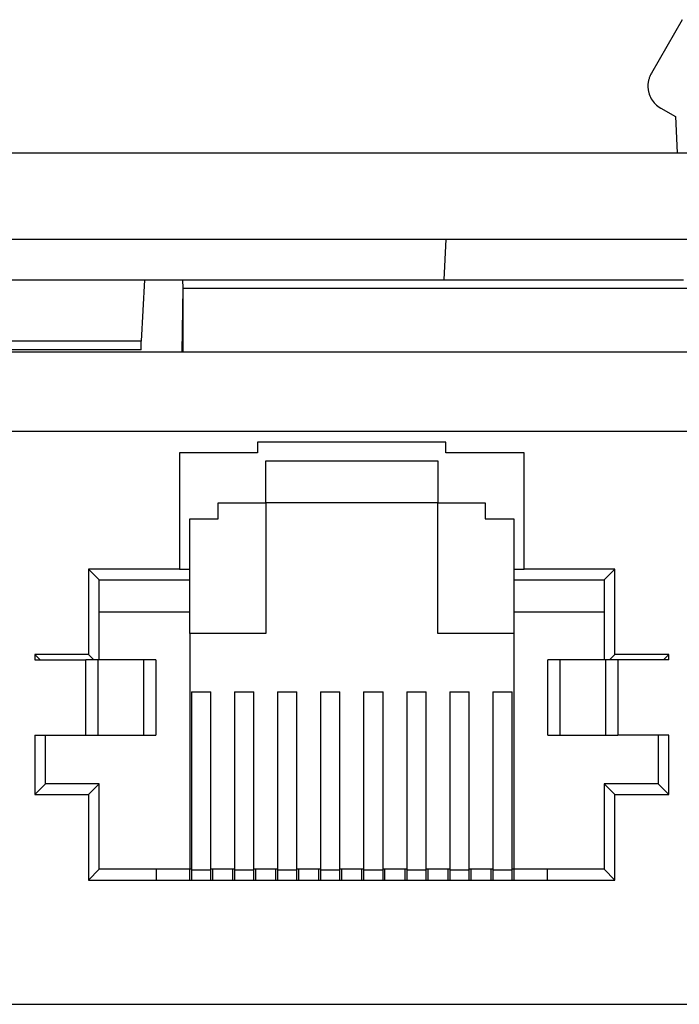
# Model space of a CAD drawing. Header units: inches. Extents: x -16 to 112, y -185 to -38.
# Tile 20 of 21: x 93 to 105, y -56 to -38. Entities that reach past the tile are written whole.
import ezdxf

# ---------------------------------------------------------------- set-up
doc = ezdxf.new("R2010")
doc.units = ezdxf.units.IN
doc.header["$MEASUREMENT"] = 0

# ---------------------------------------------------------------- blocks, each defined once
blk = doc.blocks.new('block 793')
at = {"color": 7, "lineweight": 25}
blk.add_lwpolyline([(91.843, -56.476), (106.604, -56.476)], dxfattribs=at)
blk = doc.blocks.new('block 900')
at = {"color": 7, "lineweight": 25}
blk.add_lwpolyline([(105.208, -52.514), (105.208, -51.396)], dxfattribs=at)
blk = doc.blocks.new('block 901')
at = {"color": 7, "lineweight": 25}
blk.add_lwpolyline([(105.208, -51.396), (104.245, -51.396)], dxfattribs=at)
blk = doc.blocks.new('block 902')
at = {"color": 7, "lineweight": 25}
blk.add_lwpolyline([(104.245, -49.974), (104.245, -51.396)], dxfattribs=at)
blk = doc.blocks.new('block 903')
at = {"color": 7, "lineweight": 25}
blk.add_lwpolyline([(105.208, -49.974), (104.245, -49.974)], dxfattribs=at)
blk = doc.blocks.new('block 904')
at = {"color": 7, "lineweight": 25}
blk.add_lwpolyline([(105.208, -49.974), (105.208, -49.872)], dxfattribs=at)
blk = doc.blocks.new('block 905')
at = {"color": 7, "lineweight": 25}
blk.add_lwpolyline([(105.208, -49.872), (104.192, -49.872)], dxfattribs=at)
blk = doc.blocks.new('block 906')
at = {"color": 7, "lineweight": 25}
blk.add_lwpolyline([(104.192, -49.872), (104.192, -48.257)], dxfattribs=at)
blk = doc.blocks.new('block 907')
at = {"color": 7, "lineweight": 25}
blk.add_lwpolyline([(104.192, -48.257), (102.475, -48.257)], dxfattribs=at)
blk = doc.blocks.new('block 908')
at = {"color": 7, "lineweight": 25}
blk.add_lwpolyline([(102.475, -48.257), (102.475, -46.062)], dxfattribs=at)
blk = doc.blocks.new('block 909')
at = {"color": 7, "lineweight": 25}
blk.add_lwpolyline([(102.475, -46.062), (101.001, -46.062)], dxfattribs=at)
blk = doc.blocks.new('block 910')
at = {"color": 7, "lineweight": 25}
blk.add_lwpolyline([(101.001, -46.062), (101.001, -45.859)], dxfattribs=at)
blk = doc.blocks.new('block 911')
at = {"color": 7, "lineweight": 25}
blk.add_lwpolyline([(101.001, -45.859), (97.446, -45.859)], dxfattribs=at)
blk = doc.blocks.new('block 912')
at = {"color": 7, "lineweight": 25}
blk.add_lwpolyline([(97.446, -45.859), (97.446, -46.062)], dxfattribs=at)
blk = doc.blocks.new('block 913')
at = {"color": 7, "lineweight": 25}
blk.add_lwpolyline([(97.446, -46.062), (95.972, -46.062)], dxfattribs=at)
blk = doc.blocks.new('block 914')
at = {"color": 7, "lineweight": 25}
blk.add_lwpolyline([(95.972, -46.062), (95.972, -48.257)], dxfattribs=at)
blk = doc.blocks.new('block 915')
at = {"color": 7, "lineweight": 25}
blk.add_lwpolyline([(95.972, -48.257), (94.255, -48.257)], dxfattribs=at)
blk = doc.blocks.new('block 916')
at = {"color": 7, "lineweight": 25}
blk.add_lwpolyline([(94.255, -48.257), (94.255, -49.872)], dxfattribs=at)
blk = doc.blocks.new('block 917')
at = {"color": 7, "lineweight": 25}
blk.add_lwpolyline([(94.255, -49.872), (93.239, -49.872)], dxfattribs=at)
blk = doc.blocks.new('block 918')
at = {"color": 7, "lineweight": 25}
blk.add_lwpolyline([(93.239, -49.872), (93.239, -49.974)], dxfattribs=at)
blk = doc.blocks.new('block 919')
at = {"color": 7, "lineweight": 25}
blk.add_lwpolyline([(93.239, -49.974), (94.202, -49.974)], dxfattribs=at)
blk = doc.blocks.new('block 920')
at = {"color": 7, "lineweight": 25}
blk.add_lwpolyline([(94.202, -51.396), (94.202, -49.974)], dxfattribs=at)
blk = doc.blocks.new('block 921')
at = {"color": 7, "lineweight": 25}
blk.add_lwpolyline([(93.239, -51.396), (94.202, -51.396)], dxfattribs=at)
blk = doc.blocks.new('block 922')
at = {"color": 7, "lineweight": 25}
blk.add_lwpolyline([(93.239, -51.396), (93.239, -52.514)], dxfattribs=at)
blk = doc.blocks.new('block 923')
at = {"color": 7, "lineweight": 25}
blk.add_lwpolyline([(93.239, -52.514), (94.255, -52.514)], dxfattribs=at)
blk = doc.blocks.new('block 924')
at = {"color": 7, "lineweight": 25}
blk.add_lwpolyline([(94.255, -52.514), (94.255, -54.129)], dxfattribs=at)
blk = doc.blocks.new('block 925')
at = {"color": 7, "lineweight": 25}
blk.add_lwpolyline([(94.255, -54.129), (104.192, -54.129)], dxfattribs=at)
blk = doc.blocks.new('block 926')
at = {"color": 7, "lineweight": 25}
blk.add_lwpolyline([(104.192, -54.129), (104.192, -52.514)], dxfattribs=at)
blk = doc.blocks.new('block 927')
at = {"color": 7, "lineweight": 25}
blk.add_lwpolyline([(104.192, -52.514), (105.208, -52.514)], dxfattribs=at)
blk = doc.blocks.new('block 928')
at = {"color": 7, "lineweight": 25}
blk.add_lwpolyline([(92.67, -45.656), (105.777, -45.656)], dxfattribs=at)
blk = doc.blocks.new('block 931')
at = {"color": 7, "lineweight": 25}
blk.add_lwpolyline([(104.245, -49.974), (104.018, -49.974)], dxfattribs=at)
blk = doc.blocks.new('block 932')
at = {"color": 7, "lineweight": 25}
blk.add_lwpolyline([(104.018, -51.396), (104.245, -51.396)], dxfattribs=at)
blk = doc.blocks.new('block 933')
at = {"color": 7, "lineweight": 25}
blk.add_lwpolyline([(104.018, -51.396), (104.018, -49.974)], dxfattribs=at)
blk = doc.blocks.new('block 934')
at = {"color": 7, "lineweight": 25}
blk.add_lwpolyline([(94.429, -49.974), (94.202, -49.974)], dxfattribs=at)
blk = doc.blocks.new('block 935')
at = {"color": 7, "lineweight": 25}
blk.add_lwpolyline([(94.429, -49.974), (94.429, -51.396)], dxfattribs=at)
blk = doc.blocks.new('block 936')
at = {"color": 7, "lineweight": 25}
blk.add_lwpolyline([(94.202, -51.396), (94.429, -51.396)], dxfattribs=at)
blk = doc.blocks.new('block 937')
at = {"color": 7, "lineweight": 25}
blk.add_lwpolyline([(95.297, -51.396), (95.297, -49.974)], dxfattribs=at)
blk = doc.blocks.new('block 938')
at = {"color": 7, "lineweight": 25}
blk.add_lwpolyline([(95.297, -49.974), (94.429, -49.974)], dxfattribs=at)
blk = doc.blocks.new('block 939')
at = {"color": 7, "lineweight": 25}
blk.add_lwpolyline([(94.429, -51.396), (95.297, -51.396)], dxfattribs=at)
blk = doc.blocks.new('block 940')
at = {"color": 7, "lineweight": 25}
blk.add_lwpolyline([(103.15, -49.974), (103.15, -51.396)], dxfattribs=at)
blk = doc.blocks.new('block 941')
at = {"color": 7, "lineweight": 25}
blk.add_lwpolyline([(104.018, -49.974), (103.15, -49.974)], dxfattribs=at)
blk = doc.blocks.new('block 942')
at = {"color": 7, "lineweight": 25}
blk.add_lwpolyline([(103.15, -51.396), (104.018, -51.396)], dxfattribs=at)
blk = doc.blocks.new('block 1051')
at = {"color": 7, "lineweight": 25}
blk.add_lwpolyline([(94.458, -53.926), (94.255, -54.129)], dxfattribs=at)
blk = doc.blocks.new('block 1052')
at = {"color": 7, "lineweight": 25}
blk.add_lwpolyline([(95.535, -53.926), (94.458, -53.926)], dxfattribs=at)
blk = doc.blocks.new('block 1053')
at = {"color": 7, "lineweight": 25}
blk.add_lwpolyline([(95.535, -54.129), (95.535, -53.926)], dxfattribs=at)
blk = doc.blocks.new('block 1054')
at = {"color": 7, "lineweight": 25}
blk.add_lwpolyline([(103.988, -53.926), (104.192, -54.129)], dxfattribs=at)
blk = doc.blocks.new('block 1055')
at = {"color": 7, "lineweight": 25}
blk.add_lwpolyline([(102.912, -53.926), (102.912, -54.129)], dxfattribs=at)
blk = doc.blocks.new('block 1056')
at = {"color": 7, "lineweight": 25}
blk.add_lwpolyline([(103.988, -53.926), (102.912, -53.926)], dxfattribs=at)
blk = doc.blocks.new('block 1057')
at = {"color": 7, "lineweight": 25}
blk.add_lwpolyline([(103.988, -52.311), (103.988, -53.926)], dxfattribs=at)
blk = doc.blocks.new('block 1058')
at = {"color": 7, "lineweight": 25}
blk.add_lwpolyline([(103.988, -52.311), (104.192, -52.514)], dxfattribs=at)
blk = doc.blocks.new('block 1059')
at = {"color": 7, "lineweight": 25}
blk.add_lwpolyline([(94.458, -52.311), (94.255, -52.514)], dxfattribs=at)
blk = doc.blocks.new('block 1060')
at = {"color": 7, "lineweight": 25}
blk.add_lwpolyline([(94.458, -53.926), (94.458, -52.311)], dxfattribs=at)
blk = doc.blocks.new('block 1061')
at = {"color": 7, "lineweight": 25}
blk.add_lwpolyline([(93.341, -49.974), (93.239, -49.872)], dxfattribs=at)
blk = doc.blocks.new('block 1062')
at = {"color": 7, "lineweight": 25}
blk.add_lwpolyline([(93.442, -52.311), (93.442, -51.396)], dxfattribs=at)
blk = doc.blocks.new('block 1063')
at = {"color": 7, "lineweight": 25}
blk.add_lwpolyline([(93.442, -52.311), (93.239, -52.514)], dxfattribs=at)
blk = doc.blocks.new('block 1064')
at = {"color": 7, "lineweight": 25}
blk.add_lwpolyline([(105.004, -52.311), (105.208, -52.514)], dxfattribs=at)
blk = doc.blocks.new('block 1065')
at = {"color": 7, "lineweight": 25}
blk.add_lwpolyline([(105.004, -51.396), (105.004, -52.311)], dxfattribs=at)
blk = doc.blocks.new('block 1066')
at = {"color": 7, "lineweight": 25}
blk.add_lwpolyline([(105.106, -49.974), (105.208, -49.872)], dxfattribs=at)
blk = doc.blocks.new('block 1067')
at = {"color": 7, "lineweight": 25}
blk.add_lwpolyline([(105.004, -52.311), (103.988, -52.311)], dxfattribs=at)
blk = doc.blocks.new('block 1068')
at = {"color": 7, "lineweight": 25}
blk.add_lwpolyline([(94.458, -52.311), (93.442, -52.311)], dxfattribs=at)
blk = doc.blocks.new('block 1069')
at = {"color": 7, "lineweight": 25}
blk.add_lwpolyline([(94.357, -49.974), (94.255, -49.872)], dxfattribs=at)
blk = doc.blocks.new('block 1070')
at = {"color": 7, "lineweight": 25}
blk.add_lwpolyline([(94.458, -48.46), (94.255, -48.257)], dxfattribs=at)
blk = doc.blocks.new('block 1071')
at = {"color": 7, "lineweight": 25}
blk.add_lwpolyline([(94.458, -49.974), (94.458, -48.46)], dxfattribs=at)
blk = doc.blocks.new('block 1072')
at = {"color": 7, "lineweight": 25}
blk.add_lwpolyline([(104.09, -49.974), (104.192, -49.872)], dxfattribs=at)
blk = doc.blocks.new('block 1073')
at = {"color": 7, "lineweight": 25}
blk.add_lwpolyline([(103.988, -48.46), (103.988, -49.974)], dxfattribs=at)
blk = doc.blocks.new('block 1074')
at = {"color": 7, "lineweight": 25}
blk.add_lwpolyline([(103.988, -48.46), (104.192, -48.257)], dxfattribs=at)
blk = doc.blocks.new('block 1075')
at = {"color": 7, "lineweight": 25}
blk.add_lwpolyline([(102.282, -48.257), (102.475, -48.257)], dxfattribs=at)
blk = doc.blocks.new('block 1076')
at = {"color": 7, "lineweight": 25}
blk.add_lwpolyline([(101.743, -47.007), (101.743, -47.312)], dxfattribs=at)
blk = doc.blocks.new('block 1077')
at = {"color": 7, "lineweight": 25}
blk.add_lwpolyline([(100.849, -47.007), (101.743, -47.007)], dxfattribs=at)
blk = doc.blocks.new('block 1078')
at = {"color": 7, "lineweight": 25}
blk.add_lwpolyline([(100.849, -46.215), (100.849, -47.007)], dxfattribs=at)
blk = doc.blocks.new('block 1079')
at = {"color": 7, "lineweight": 25}
blk.add_lwpolyline([(97.598, -46.215), (100.849, -46.215)], dxfattribs=at)
blk = doc.blocks.new('block 1080')
at = {"color": 7, "lineweight": 25}
blk.add_lwpolyline([(97.598, -47.007), (97.598, -46.215)], dxfattribs=at)
blk = doc.blocks.new('block 1081')
at = {"color": 7, "lineweight": 25}
blk.add_lwpolyline([(96.704, -47.007), (97.598, -47.007)], dxfattribs=at)
blk = doc.blocks.new('block 1082')
at = {"color": 7, "lineweight": 25}
blk.add_lwpolyline([(96.704, -47.312), (96.704, -47.007)], dxfattribs=at)
blk = doc.blocks.new('block 1083')
at = {"color": 7, "lineweight": 25}
blk.add_lwpolyline([(96.165, -47.312), (96.704, -47.312)], dxfattribs=at)
blk = doc.blocks.new('block 1084')
at = {"color": 7, "lineweight": 25}
blk.add_lwpolyline([(96.165, -48.257), (96.165, -47.312)], dxfattribs=at)
blk = doc.blocks.new('block 1085')
at = {"color": 7, "lineweight": 25}
blk.add_lwpolyline([(95.972, -48.257), (96.165, -48.257)], dxfattribs=at)
blk = doc.blocks.new('block 1086')
at = {"color": 7, "lineweight": 25}
blk.add_lwpolyline([(102.282, -47.312), (102.282, -48.257)], dxfattribs=at)
blk = doc.blocks.new('block 1087')
at = {"color": 7, "lineweight": 25}
blk.add_lwpolyline([(101.743, -47.312), (102.282, -47.312)], dxfattribs=at)
blk = doc.blocks.new('block 1088')
at = {"color": 7, "lineweight": 25}
blk.add_lwpolyline([(96.165, -48.46), (96.165, -48.257)], dxfattribs=at)
blk = doc.blocks.new('block 1089')
at = {"color": 7, "lineweight": 25}
blk.add_lwpolyline([(94.458, -48.46), (96.165, -48.46)], dxfattribs=at)
blk = doc.blocks.new('block 1090')
at = {"color": 7, "lineweight": 25}
blk.add_lwpolyline([(102.282, -48.46), (103.988, -48.46)], dxfattribs=at)
blk = doc.blocks.new('block 1091')
at = {"color": 7, "lineweight": 25}
blk.add_lwpolyline([(102.282, -48.257), (102.282, -48.46)], dxfattribs=at)
blk = doc.blocks.new('block 1092')
at = {"color": 7, "lineweight": 25}
blk.add_lwpolyline([(95.525, -49.974), (95.525, -51.396)], dxfattribs=at)
blk = doc.blocks.new('block 1093')
at = {"color": 7, "lineweight": 25}
blk.add_lwpolyline([(95.525, -49.974), (95.297, -49.974)], dxfattribs=at)
blk = doc.blocks.new('block 1094')
at = {"color": 7, "lineweight": 25}
blk.add_lwpolyline([(95.297, -51.396), (95.525, -51.396)], dxfattribs=at)
blk = doc.blocks.new('block 1095')
at = {"color": 7, "lineweight": 25}
blk.add_lwpolyline([(102.922, -51.396), (102.922, -49.974)], dxfattribs=at)
blk = doc.blocks.new('block 1096')
at = {"color": 7, "lineweight": 25}
blk.add_lwpolyline([(103.15, -49.974), (102.922, -49.974)], dxfattribs=at)
blk = doc.blocks.new('block 1097')
at = {"color": 7, "lineweight": 25}
blk.add_lwpolyline([(102.922, -51.396), (103.15, -51.396)], dxfattribs=at)
blk = doc.blocks.new('block 1098')
at = {"color": 7, "lineweight": 25}
blk.add_lwpolyline([(97.405, -53.926), (97.405, -54.129)], dxfattribs=at)
blk = doc.blocks.new('block 1099')
at = {"color": 7, "lineweight": 25}
blk.add_lwpolyline([(97.791, -54.129), (97.791, -53.926)], dxfattribs=at)
blk = doc.blocks.new('block 1100')
at = {"color": 7, "lineweight": 25}
blk.add_lwpolyline([(97.791, -53.926), (97.405, -53.926)], dxfattribs=at)
blk = doc.blocks.new('block 1101')
at = {"color": 7, "lineweight": 25}
blk.add_lwpolyline([(96.165, -54.129), (96.165, -53.926)], dxfattribs=at)
blk = doc.blocks.new('block 1102')
at = {"color": 7, "lineweight": 25}
blk.add_lwpolyline([(96.165, -53.926), (95.535, -53.926)], dxfattribs=at)
blk = doc.blocks.new('block 1103')
at = {"color": 7, "lineweight": 25}
blk.add_lwpolyline([(96.978, -54.129), (96.978, -53.926)], dxfattribs=at)
blk = doc.blocks.new('block 1104')
at = {"color": 7, "lineweight": 25}
blk.add_lwpolyline([(96.592, -53.926), (96.592, -54.129)], dxfattribs=at)
blk = doc.blocks.new('block 1105')
at = {"color": 7, "lineweight": 25}
blk.add_lwpolyline([(96.978, -53.926), (96.592, -53.926)], dxfattribs=at)
blk = doc.blocks.new('block 1106')
at = {"color": 7, "lineweight": 25}
blk.add_lwpolyline([(102.282, -53.926), (102.282, -54.129)], dxfattribs=at)
blk = doc.blocks.new('block 1107')
at = {"color": 7, "lineweight": 25}
blk.add_lwpolyline([(102.912, -53.926), (102.282, -53.926)], dxfattribs=at)
blk = doc.blocks.new('block 1108')
at = {"color": 7, "lineweight": 25}
blk.add_lwpolyline([(99.03, -53.926), (99.03, -54.129)], dxfattribs=at)
blk = doc.blocks.new('block 1109')
at = {"color": 7, "lineweight": 25}
blk.add_lwpolyline([(99.416, -54.129), (99.416, -53.926)], dxfattribs=at)
blk = doc.blocks.new('block 1110')
at = {"color": 7, "lineweight": 25}
blk.add_lwpolyline([(99.416, -53.926), (99.03, -53.926)], dxfattribs=at)
blk = doc.blocks.new('block 1111')
at = {"color": 7, "lineweight": 25}
blk.add_lwpolyline([(101.469, -53.926), (101.469, -54.129)], dxfattribs=at)
blk = doc.blocks.new('block 1112')
at = {"color": 7, "lineweight": 25}
blk.add_lwpolyline([(101.855, -54.129), (101.855, -53.926)], dxfattribs=at)
blk = doc.blocks.new('block 1113')
at = {"color": 7, "lineweight": 25}
blk.add_lwpolyline([(101.855, -53.926), (101.469, -53.926)], dxfattribs=at)
blk = doc.blocks.new('block 1114')
at = {"color": 7, "lineweight": 25}
blk.add_lwpolyline([(100.229, -54.129), (100.229, -53.926)], dxfattribs=at)
blk = doc.blocks.new('block 1115')
at = {"color": 7, "lineweight": 25}
blk.add_lwpolyline([(99.843, -53.926), (99.843, -54.129)], dxfattribs=at)
blk = doc.blocks.new('block 1116')
at = {"color": 7, "lineweight": 25}
blk.add_lwpolyline([(100.229, -53.926), (99.843, -53.926)], dxfattribs=at)
blk = doc.blocks.new('block 1117')
at = {"color": 7, "lineweight": 25}
blk.add_lwpolyline([(101.042, -54.129), (101.042, -53.926)], dxfattribs=at)
blk = doc.blocks.new('block 1118')
at = {"color": 7, "lineweight": 25}
blk.add_lwpolyline([(100.656, -53.926), (100.656, -54.129)], dxfattribs=at)
blk = doc.blocks.new('block 1119')
at = {"color": 7, "lineweight": 25}
blk.add_lwpolyline([(101.042, -53.926), (100.656, -53.926)], dxfattribs=at)
blk = doc.blocks.new('block 1120')
at = {"color": 7, "lineweight": 25}
blk.add_lwpolyline([(98.218, -53.926), (98.218, -54.129)], dxfattribs=at)
blk = doc.blocks.new('block 1121')
at = {"color": 7, "lineweight": 25}
blk.add_lwpolyline([(98.604, -54.129), (98.604, -53.926)], dxfattribs=at)
blk = doc.blocks.new('block 1122')
at = {"color": 7, "lineweight": 25}
blk.add_lwpolyline([(98.604, -53.926), (98.218, -53.926)], dxfattribs=at)
blk = doc.blocks.new('block 1123')
at = {"color": 7, "lineweight": 25}
blk.add_lwpolyline([(98.634, -53.94), (99, -53.94)], dxfattribs=at)
blk = doc.blocks.new('block 1124')
at = {"color": 7, "lineweight": 25}
blk.add_lwpolyline([(98.634, -53.94), (98.634, -54.129)], dxfattribs=at)
blk = doc.blocks.new('block 1125')
at = {"color": 7, "lineweight": 25}
blk.add_lwpolyline([(99, -54.129), (99, -53.94)], dxfattribs=at)
blk = doc.blocks.new('block 1126')
at = {"color": 7, "lineweight": 25}
blk.add_lwpolyline([(97.821, -53.94), (98.187, -53.94)], dxfattribs=at)
blk = doc.blocks.new('block 1127')
at = {"color": 7, "lineweight": 25}
blk.add_lwpolyline([(98.187, -54.129), (98.187, -53.94)], dxfattribs=at)
blk = doc.blocks.new('block 1128')
at = {"color": 7, "lineweight": 25}
blk.add_lwpolyline([(97.821, -53.94), (97.821, -54.129)], dxfattribs=at)
blk = doc.blocks.new('block 1129')
at = {"color": 7, "lineweight": 25}
blk.add_lwpolyline([(101.073, -53.94), (101.438, -53.94)], dxfattribs=at)
blk = doc.blocks.new('block 1130')
at = {"color": 7, "lineweight": 25}
blk.add_lwpolyline([(101.438, -54.129), (101.438, -53.94)], dxfattribs=at)
blk = doc.blocks.new('block 1131')
at = {"color": 7, "lineweight": 25}
blk.add_lwpolyline([(101.073, -53.94), (101.073, -54.129)], dxfattribs=at)
blk = doc.blocks.new('block 1132')
at = {"color": 7, "lineweight": 25}
blk.add_lwpolyline([(101.885, -53.94), (102.251, -53.94)], dxfattribs=at)
blk = doc.blocks.new('block 1133')
at = {"color": 7, "lineweight": 25}
blk.add_lwpolyline([(102.251, -54.129), (102.251, -53.94)], dxfattribs=at)
blk = doc.blocks.new('block 1134')
at = {"color": 7, "lineweight": 25}
blk.add_lwpolyline([(101.885, -53.94), (101.885, -54.129)], dxfattribs=at)
blk = doc.blocks.new('block 1135')
at = {"color": 7, "lineweight": 25}
blk.add_lwpolyline([(99.447, -53.94), (99.813, -53.94)], dxfattribs=at)
blk = doc.blocks.new('block 1136')
at = {"color": 7, "lineweight": 25}
blk.add_lwpolyline([(99.447, -53.94), (99.447, -54.129)], dxfattribs=at)
blk = doc.blocks.new('block 1137')
at = {"color": 7, "lineweight": 25}
blk.add_lwpolyline([(99.813, -54.129), (99.813, -53.94)], dxfattribs=at)
blk = doc.blocks.new('block 1138')
at = {"color": 7, "lineweight": 25}
blk.add_lwpolyline([(97.009, -53.94), (97.374, -53.94)], dxfattribs=at)
blk = doc.blocks.new('block 1139')
at = {"color": 7, "lineweight": 25}
blk.add_lwpolyline([(97.374, -54.129), (97.374, -53.94)], dxfattribs=at)
blk = doc.blocks.new('block 1140')
at = {"color": 7, "lineweight": 25}
blk.add_lwpolyline([(97.009, -53.94), (97.009, -54.129)], dxfattribs=at)
blk = doc.blocks.new('block 1141')
at = {"color": 7, "lineweight": 25}
blk.add_lwpolyline([(100.26, -53.94), (100.626, -53.94)], dxfattribs=at)
blk = doc.blocks.new('block 1142')
at = {"color": 7, "lineweight": 25}
blk.add_lwpolyline([(100.626, -54.129), (100.626, -53.94)], dxfattribs=at)
blk = doc.blocks.new('block 1143')
at = {"color": 7, "lineweight": 25}
blk.add_lwpolyline([(100.26, -53.94), (100.26, -54.129)], dxfattribs=at)
blk = doc.blocks.new('block 1144')
at = {"color": 7, "lineweight": 25}
blk.add_lwpolyline([(96.196, -53.94), (96.562, -53.94)], dxfattribs=at)
blk = doc.blocks.new('block 1145')
at = {"color": 7, "lineweight": 25}
blk.add_lwpolyline([(96.196, -53.94), (96.196, -54.129)], dxfattribs=at)
blk = doc.blocks.new('block 1146')
at = {"color": 7, "lineweight": 25}
blk.add_lwpolyline([(96.562, -54.129), (96.562, -53.94)], dxfattribs=at)
blk = doc.blocks.new('block 1153')
at = {"color": 7, "lineweight": 25}
blk.add_lwpolyline([(97.009, -50.573), (97.374, -50.573)], dxfattribs=at)
blk = doc.blocks.new('block 1154')
at = {"color": 7, "lineweight": 25}
blk.add_lwpolyline([(97.374, -53.94), (97.374, -50.573)], dxfattribs=at)
blk = doc.blocks.new('block 1155')
at = {"color": 7, "lineweight": 25}
blk.add_lwpolyline([(97.009, -50.573), (97.009, -53.94)], dxfattribs=at)
blk = doc.blocks.new('block 1156')
at = {"color": 7, "lineweight": 25}
blk.add_lwpolyline([(98.634, -50.573), (99, -50.573)], dxfattribs=at)
blk = doc.blocks.new('block 1157')
at = {"color": 7, "lineweight": 25}
blk.add_lwpolyline([(98.634, -50.573), (98.634, -53.94)], dxfattribs=at)
blk = doc.blocks.new('block 1158')
at = {"color": 7, "lineweight": 25}
blk.add_lwpolyline([(99, -53.94), (99, -50.573)], dxfattribs=at)
blk = doc.blocks.new('block 1159')
at = {"color": 7, "lineweight": 25}
blk.add_lwpolyline([(100.26, -50.573), (100.626, -50.573)], dxfattribs=at)
blk = doc.blocks.new('block 1160')
at = {"color": 7, "lineweight": 25}
blk.add_lwpolyline([(100.626, -53.94), (100.626, -50.573)], dxfattribs=at)
blk = doc.blocks.new('block 1161')
at = {"color": 7, "lineweight": 25}
blk.add_lwpolyline([(100.26, -50.573), (100.26, -53.94)], dxfattribs=at)
blk = doc.blocks.new('block 1162')
at = {"color": 7, "lineweight": 25}
blk.add_lwpolyline([(96.196, -50.573), (96.562, -50.573)], dxfattribs=at)
blk = doc.blocks.new('block 1163')
at = {"color": 7, "lineweight": 25}
blk.add_lwpolyline([(96.196, -50.573), (96.196, -53.94)], dxfattribs=at)
blk = doc.blocks.new('block 1164')
at = {"color": 7, "lineweight": 25}
blk.add_lwpolyline([(96.562, -53.94), (96.562, -50.573)], dxfattribs=at)
blk = doc.blocks.new('block 1165')
at = {"color": 7, "lineweight": 25}
blk.add_lwpolyline([(99.447, -50.573), (99.813, -50.573)], dxfattribs=at)
blk = doc.blocks.new('block 1166')
at = {"color": 7, "lineweight": 25}
blk.add_lwpolyline([(99.447, -50.573), (99.447, -53.94)], dxfattribs=at)
blk = doc.blocks.new('block 1167')
at = {"color": 7, "lineweight": 25}
blk.add_lwpolyline([(99.813, -53.94), (99.813, -50.573)], dxfattribs=at)
blk = doc.blocks.new('block 1168')
at = {"color": 7, "lineweight": 25}
blk.add_lwpolyline([(97.821, -50.573), (98.187, -50.573)], dxfattribs=at)
blk = doc.blocks.new('block 1169')
at = {"color": 7, "lineweight": 25}
blk.add_lwpolyline([(98.187, -53.94), (98.187, -50.573)], dxfattribs=at)
blk = doc.blocks.new('block 1170')
at = {"color": 7, "lineweight": 25}
blk.add_lwpolyline([(97.821, -50.573), (97.821, -53.94)], dxfattribs=at)
blk = doc.blocks.new('block 1171')
at = {"color": 7, "lineweight": 25}
blk.add_lwpolyline([(101.885, -50.573), (102.251, -50.573)], dxfattribs=at)
blk = doc.blocks.new('block 1172')
at = {"color": 7, "lineweight": 25}
blk.add_lwpolyline([(102.251, -53.94), (102.251, -50.573)], dxfattribs=at)
blk = doc.blocks.new('block 1173')
at = {"color": 7, "lineweight": 25}
blk.add_lwpolyline([(101.885, -50.573), (101.885, -53.94)], dxfattribs=at)
blk = doc.blocks.new('block 1174')
at = {"color": 7, "lineweight": 25}
blk.add_lwpolyline([(101.073, -50.573), (101.438, -50.573)], dxfattribs=at)
blk = doc.blocks.new('block 1175')
at = {"color": 7, "lineweight": 25}
blk.add_lwpolyline([(101.438, -53.94), (101.438, -50.573)], dxfattribs=at)
blk = doc.blocks.new('block 1176')
at = {"color": 7, "lineweight": 25}
blk.add_lwpolyline([(101.073, -50.573), (101.073, -53.94)], dxfattribs=at)
blk = doc.blocks.new('block 1309')
at = {"color": 7, "lineweight": 25}
blk.add_lwpolyline([(101.469, -53.926), (101.438, -53.926)], dxfattribs=at)
blk = doc.blocks.new('block 1310')
at = {"color": 7, "lineweight": 25}
blk.add_lwpolyline([(101.073, -53.926), (101.042, -53.926)], dxfattribs=at)
blk = doc.blocks.new('block 1311')
at = {"color": 7, "lineweight": 25}
blk.add_lwpolyline([(100.656, -53.926), (100.626, -53.926)], dxfattribs=at)
blk = doc.blocks.new('block 1312')
at = {"color": 7, "lineweight": 25}
blk.add_lwpolyline([(100.26, -53.926), (100.229, -53.926)], dxfattribs=at)
blk = doc.blocks.new('block 1313')
at = {"color": 7, "lineweight": 25}
blk.add_lwpolyline([(97.405, -53.926), (97.374, -53.926)], dxfattribs=at)
blk = doc.blocks.new('block 1314')
at = {"color": 7, "lineweight": 25}
blk.add_lwpolyline([(97.009, -53.926), (96.978, -53.926)], dxfattribs=at)
blk = doc.blocks.new('block 1315')
at = {"color": 7, "lineweight": 25}
blk.add_lwpolyline([(99.843, -53.926), (99.813, -53.926)], dxfattribs=at)
blk = doc.blocks.new('block 1316')
at = {"color": 7, "lineweight": 25}
blk.add_lwpolyline([(99.447, -53.926), (99.416, -53.926)], dxfattribs=at)
blk = doc.blocks.new('block 1317')
at = {"color": 7, "lineweight": 25}
blk.add_lwpolyline([(99.03, -53.926), (99, -53.926)], dxfattribs=at)
blk = doc.blocks.new('block 1318')
at = {"color": 7, "lineweight": 25}
blk.add_lwpolyline([(98.634, -53.926), (98.604, -53.926)], dxfattribs=at)
blk = doc.blocks.new('block 1319')
at = {"color": 7, "lineweight": 25}
blk.add_lwpolyline([(96.592, -53.926), (96.562, -53.926)], dxfattribs=at)
blk = doc.blocks.new('block 1320')
at = {"color": 7, "lineweight": 25}
blk.add_lwpolyline([(96.196, -53.926), (96.165, -53.926)], dxfattribs=at)
blk = doc.blocks.new('block 1321')
at = {"color": 7, "lineweight": 25}
blk.add_lwpolyline([(102.282, -53.926), (102.251, -53.926)], dxfattribs=at)
blk = doc.blocks.new('block 1322')
at = {"color": 7, "lineweight": 25}
blk.add_lwpolyline([(101.885, -53.926), (101.855, -53.926)], dxfattribs=at)
blk = doc.blocks.new('block 1323')
at = {"color": 7, "lineweight": 25}
blk.add_lwpolyline([(98.218, -53.926), (98.187, -53.926)], dxfattribs=at)
blk = doc.blocks.new('block 1324')
at = {"color": 7, "lineweight": 25}
blk.add_lwpolyline([(97.821, -53.926), (97.791, -53.926)], dxfattribs=at)
blk = doc.blocks.new('block 1327')
at = {"color": 7, "lineweight": 25}
blk.add_lwpolyline([(100.849, -49.476), (100.849, -47.007)], dxfattribs=at)
blk = doc.blocks.new('block 1328')
at = {"color": 7, "lineweight": 25}
blk.add_lwpolyline([(102.282, -48.46), (102.282, -49.476)], dxfattribs=at)
blk = doc.blocks.new('block 1329')
at = {"color": 7, "lineweight": 25}
blk.add_lwpolyline([(102.282, -49.476), (100.849, -49.476)], dxfattribs=at)
blk = doc.blocks.new('block 1330')
at = {"color": 7, "lineweight": 25}
blk.add_lwpolyline([(97.598, -47.007), (97.598, -49.476)], dxfattribs=at)
blk = doc.blocks.new('block 1331')
at = {"color": 7, "lineweight": 25}
blk.add_lwpolyline([(96.165, -49.476), (96.165, -48.46)], dxfattribs=at)
blk = doc.blocks.new('block 1332')
at = {"color": 7, "lineweight": 25}
blk.add_lwpolyline([(97.598, -49.476), (96.165, -49.476)], dxfattribs=at)
blk = doc.blocks.new('block 1333')
at = {"color": 7, "lineweight": 25}
blk.add_lwpolyline([(100.849, -47.007), (97.598, -47.007)], dxfattribs=at)
blk = doc.blocks.new('block 1334')
at = {"color": 7, "lineweight": 25}
blk.add_lwpolyline([(96.165, -49.07), (94.458, -49.07)], dxfattribs=at)
blk = doc.blocks.new('block 1335')
at = {"color": 7, "lineweight": 25}
blk.add_lwpolyline([(96.165, -49.476), (96.165, -53.926)], dxfattribs=at)
blk = doc.blocks.new('block 1336')
at = {"color": 7, "lineweight": 25}
blk.add_lwpolyline([(103.988, -49.07), (102.282, -49.07)], dxfattribs=at)
blk = doc.blocks.new('block 1337')
at = {"color": 7, "lineweight": 25}
blk.add_lwpolyline([(102.282, -49.476), (102.282, -53.926)], dxfattribs=at)
blk = doc.blocks.new('block 1518')
at = {"color": 7, "lineweight": 25}
blk.add_lwpolyline([(79.232, -44.153), (107.212, -44.153)], dxfattribs=at)
blk = doc.blocks.new('block 1535')
at = {"color": 7, "lineweight": 25}
blk.add_lwpolyline([(96.02, -44.153), (96.041, -42.956)], dxfattribs=at)
blk = doc.blocks.new('block 1536')
at = {"color": 7, "lineweight": 25}
blk.add_lwpolyline([(95.309, -42.796), (95.249, -43.956)], dxfattribs=at)
blk = doc.blocks.new('block 1537')
at = {"color": 7, "lineweight": 25}
blk.add_lwpolyline([(96.041, -42.956), (96.033, -42.796)], dxfattribs=at)
blk = doc.blocks.new('block 1539')
at = {"color": 7, "lineweight": 25}
blk.add_lwpolyline([(95.249, -43.956), (82.343, -43.956)], dxfattribs=at)
blk = doc.blocks.new('block 1540')
at = {"color": 7, "lineweight": 25}
blk.add_lwpolyline([(95.249, -44.116), (95.249, -43.956)], dxfattribs=at)
blk = doc.blocks.new('block 1541')
at = {"color": 7, "lineweight": 25}
blk.add_lwpolyline([(95.249, -44.116), (82.343, -44.116)], dxfattribs=at)
blk = doc.blocks.new('block 1546')
at = {"color": 7, "lineweight": 25}
blk.add_lwpolyline([(96.041, -42.956), (106.983, -42.956)], dxfattribs=at)
blk = doc.blocks.new('block 1548')
at = {"color": 7, "lineweight": 25}
blk.add_lwpolyline([(96.041, -44.153), (96.041, -42.956)], dxfattribs=at)
blk = doc.blocks.new('block 1600')
at = {"color": 7, "lineweight": 25}
blk.add_lwpolyline([(105.055, -39.552), (105.336, -39.715)], dxfattribs=at)
blk = doc.blocks.new('block 1601')
at = {"color": 7, "lineweight": 25}
blk.add_open_spline([(104.879, -38.897), (104.869, -38.915), (104.859, -38.934), (104.85, -38.954), (104.842, -38.973), (104.835, -38.993), (104.83, -39.013), (104.824, -39.033), (104.82, -39.053), (104.818, -39.073), (104.815, -39.094), (104.814, -39.114), (104.814, -39.135), (104.814, -39.155), (104.815, -39.176), (104.818, -39.197), (104.821, -39.218), (104.825, -39.24), (104.831, -39.261), (104.842, -39.301), (104.858, -39.341), (104.878, -39.378), (104.899, -39.414), (104.923, -39.447), (104.953, -39.475), (104.984, -39.505), (105.019, -39.528), (105.055, -39.552)], degree=3, knots=[0, 0, 0, 0, 1, 1, 1, 2, 2, 2, 3, 3, 3, 4, 4, 4, 5, 5, 5, 6, 6, 6, 7, 7, 7, 8, 8, 8, 9, 9, 9, 9], dxfattribs=at)
blk = doc.blocks.new('block 1602')
at = {"color": 7, "lineweight": 25}
blk.add_lwpolyline([(105.463, -37.884), (104.879, -38.897)], dxfattribs=at)
blk = doc.blocks.new('block 1605')
at = {"color": 7, "lineweight": 25}
blk.add_lwpolyline([(105.336, -39.715), (105.366, -40.396)], dxfattribs=at)
blk = doc.blocks.new('block 1635')
at = {"color": 7, "lineweight": 25}
blk.add_lwpolyline([(48.427, -42.031), (111.624, -42.031)], dxfattribs=at)
blk = doc.blocks.new('block 1636')
at = {"color": 7, "lineweight": 25}
blk.add_lwpolyline([(48.427, -40.396), (111.624, -40.396)], dxfattribs=at)
blk = doc.blocks.new('block 1652')
at = {"color": 7, "lineweight": 25}
blk.add_lwpolyline([(59.086, -42.796), (100.961, -42.796)], dxfattribs=at)
blk = doc.blocks.new('block 1654')
at = {"color": 7, "lineweight": 25}
blk.add_lwpolyline([(101.001, -42.031), (100.961, -42.796)], dxfattribs=at)
blk = doc.blocks.new('block 1667')
at = {"color": 7, "lineweight": 25}
blk.add_lwpolyline([(100.961, -42.796), (105.486, -42.796)], dxfattribs=at)

msp = doc.modelspace()

# ---------------------------------------------------------------- block references
for name in ['block 1602', 'block 1601', 'block 1600', 'block 1605', 'block 1636', 'block 1635', 'block 1654', 'block 1652', 'block 1536', 'block 1537', 'block 1667', 'block 1535', 'block 1546', 'block 1548', 'block 1539', 'block 1540', 'block 1518', 'block 1541', 'block 928', 'block 911', 'block 912', 'block 910', 'block 913', 'block 914', 'block 909', 'block 908', 'block 1079', 'block 1080', 'block 1078', 'block 1081', 'block 1082', 'block 1330', 'block 1333', 'block 1077', 'block 1327', 'block 1076', 'block 1083', 'block 1084', 'block 1087', 'block 1086', 'block 915', 'block 916', 'block 1070', 'block 1085', 'block 1088', 'block 1075', 'block 1091', 'block 907', 'block 1074', 'block 906', 'block 1071', 'block 1089', 'block 1331', 'block 1090', 'block 1328', 'block 1073', 'block 1334', 'block 1336', 'block 1332', 'block 1335', 'block 1329', 'block 1337', 'block 917', 'block 918', 'block 1061', 'block 919', 'block 920', 'block 934', 'block 1069', 'block 935', 'block 938', 'block 937', 'block 1093', 'block 1092', 'block 1095', 'block 1096', 'block 940', 'block 941', 'block 931', 'block 933', 'block 1072', 'block 905', 'block 902', 'block 903', 'block 1066', 'block 904', 'block 1162', 'block 1163', 'block 1164', 'block 1153', 'block 1155', 'block 1154', 'block 1168', 'block 1170', 'block 1169', 'block 1156', 'block 1157', 'block 1158', 'block 1165', 'block 1166', 'block 1167', 'block 1159', 'block 1161', 'block 1160', 'block 1174', 'block 1176', 'block 1175', 'block 1171', 'block 1173', 'block 1172', 'block 921', 'block 922', 'block 1062', 'block 936', 'block 939', 'block 1094', 'block 1097', 'block 942', 'block 932', 'block 901', 'block 1065', 'block 900', 'block 1063', 'block 1068', 'block 1059', 'block 1060', 'block 1057', 'block 1058', 'block 1067', 'block 1064', 'block 923', 'block 924', 'block 926', 'block 927', 'block 1051', 'block 1052', 'block 1053', 'block 1102', 'block 1101', 'block 1320', 'block 1144', 'block 1145', 'block 1319', 'block 1146', 'block 1104', 'block 1105', 'block 1103', 'block 1314', 'block 1138', 'block 1140', 'block 1313', 'block 1139', 'block 1098', 'block 1100', 'block 1099', 'block 1324', 'block 1126', 'block 1128', 'block 1323', 'block 1127', 'block 1120', 'block 1122', 'block 1121', 'block 1318', 'block 1123', 'block 1124', 'block 1317', 'block 1125', 'block 1108', 'block 1110', 'block 1109', 'block 1316', 'block 1135', 'block 1136', 'block 1315', 'block 1137', 'block 1115', 'block 1116', 'block 1114', 'block 1312', 'block 1141', 'block 1143', 'block 1311', 'block 1142', 'block 1118', 'block 1119', 'block 1117', 'block 1310', 'block 1129', 'block 1131', 'block 1309', 'block 1130', 'block 1111', 'block 1113', 'block 1112', 'block 1322', 'block 1132', 'block 1134', 'block 1321', 'block 1133', 'block 1106', 'block 1107', 'block 1055', 'block 1056', 'block 1054', 'block 925', 'block 793']:
    msp.add_blockref(name, (0, 0))

doc.saveas('drawing.dxf')
